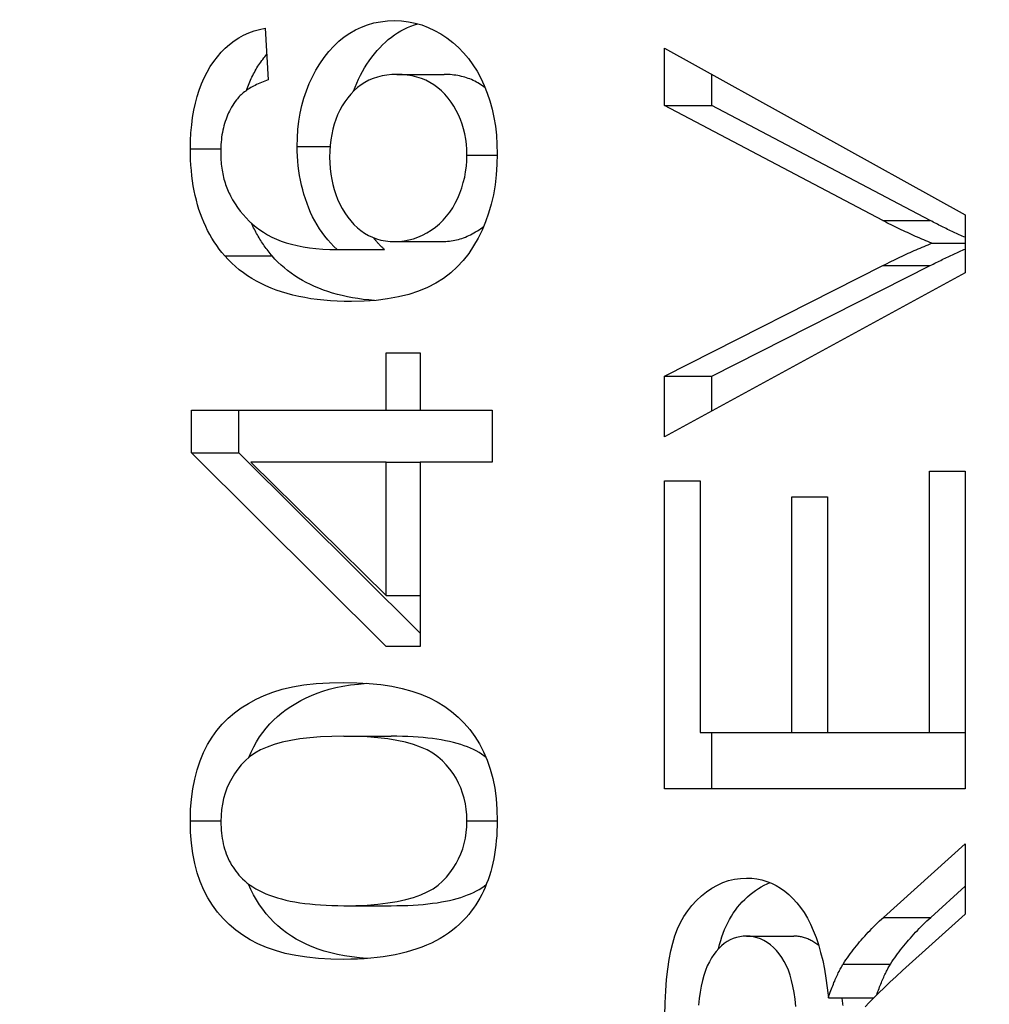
# Model space of a CAD drawing. Header units: inches. Extents: x 5.3 to 73.2, y 7.6 to 48.4.
# Tile 6 of 41: x 51.55 to 51.664, y 23.368 to 23.484. Entities that reach past the tile are written whole.
import ezdxf

# ---------------------------------------------------------------- set-up
doc = ezdxf.new("R2010")
doc.units = ezdxf.units.IN
doc.header["$MEASUREMENT"] = 0
doc.layers.add('Visible Edges(ANSI)', color=7, linetype='Continuous', lineweight=25)
doc.layers.add('Visible Tangent Edges(ANSI)', color=7, linetype='Continuous', lineweight=25)

msp = doc.modelspace()

# ---------------------------------------------------------------- linework, layer by layer
at = {"layer": 'Visible Edges(ANSI)'}
for p, q in [((51.5789, 23.48279), (51.57925, 23.4767)), ((51.62586, 23.48043), (51.66122, 23.46084)), ((51.62586, 23.47368), (51.62586, 23.48043)), ((51.59437, 23.47734), (51.59994, 23.47734)), ((51.63143, 23.47368), (51.63143, 23.47735)), ((51.62586, 23.47368), (51.63143, 23.47368)), ((51.65154, 23.46016), (51.62586, 23.47368)), ((51.65711, 23.46016), (51.63143, 23.47368)), ((51.66122, 23.46084), (51.66122, 23.45402)), ((51.59413, 23.45768), (51.59969, 23.45768)), ((51.58736, 23.45673), (51.59293, 23.45673)), ((51.65731, 23.45749), (51.66122, 23.45749)), ((51.62586, 23.44186), (51.65154, 23.45486)), ((51.63143, 23.44186), (51.65711, 23.45486)), ((51.66122, 23.45402), (51.62586, 23.4347)), ((51.59313, 23.44461), (51.59712, 23.44461)), ((51.59313, 23.43786), (51.59313, 23.44461)), ((51.59712, 23.44461), (51.59712, 23.43786)), ((51.62586, 23.44186), (51.63143, 23.44186)), ((51.62586, 23.4347), (51.62586, 23.44186)), ((51.63143, 23.43774), (51.63143, 23.44186)), ((51.57022, 23.43786), (51.59313, 23.43786)), ((51.57022, 23.43283), (51.57022, 23.43786)), ((51.57579, 23.43283), (51.57579, 23.43786)), ((51.59313, 23.43786), (51.59712, 23.43786)), ((51.59712, 23.43786), (51.60558, 23.43786)), ((51.60558, 23.43786), (51.60558, 23.43173)), ((51.57022, 23.43283), (51.57579, 23.43283)), ((51.59313, 23.41004), (51.57022, 23.43283)), ((51.59712, 23.41161), (51.57579, 23.43283)), ((51.57718, 23.43173), (51.59313, 23.41606)), ((51.59313, 23.43173), (51.57718, 23.43173)), ((51.59313, 23.41606), (51.59313, 23.43173)), ((51.59313, 23.43173), (51.59712, 23.43173)), ((51.59712, 23.43173), (51.59712, 23.41004)), ((51.60558, 23.43173), (51.59712, 23.43173)), ((51.65704, 23.43066), (51.66122, 23.43066)), ((51.65704, 23.39994), (51.65704, 23.43066)), ((51.66122, 23.43066), (51.66122, 23.39331)), ((51.62586, 23.42952), (51.63004, 23.42952)), ((51.62586, 23.39331), (51.62586, 23.42952)), ((51.63004, 23.42952), (51.63004, 23.39994)), ((51.64085, 23.42765), (51.64502, 23.42765)), ((51.64085, 23.39994), (51.64085, 23.42765)), ((51.64502, 23.42765), (51.64502, 23.39994)), ((51.59313, 23.41606), (51.59712, 23.41606)), ((51.59712, 23.41004), (51.59313, 23.41004)), ((51.63004, 23.39994), (51.64085, 23.39994)), ((51.63143, 23.39331), (51.63143, 23.39994)), ((51.64085, 23.39994), (51.64502, 23.39994)), ((51.64502, 23.39994), (51.65704, 23.39994)), ((51.65704, 23.39994), (51.66122, 23.39994)), ((51.58814, 23.39948), (51.59371, 23.39948)), ((51.66122, 23.39331), (51.62586, 23.39331)), ((51.6516, 23.37818), (51.66122, 23.38683)), ((51.66122, 23.38683), (51.66122, 23.37856)), ((51.65717, 23.37818), (51.66122, 23.38183)), ((51.58814, 23.37955), (51.59371, 23.37955)), ((51.66122, 23.37856), (51.65386, 23.37193)), ((51.63551, 23.37597), (51.64108, 23.37597)), ((51.64688, 23.37269), (51.65245, 23.37269)), ((51.64513, 23.36873), (51.65049, 23.36873))]:
    msp.add_line(p, q, dxfattribs=at)
at = {"layer": 'Visible Edges(ANSI)', "flags": 128}
for points in [[(51.58265, 23.46888), (51.58267, 23.46989), (51.58274, 23.47088), (51.58285, 23.47184), (51.583, 23.47277), (51.5832, 23.47368), (51.58345, 23.47457), (51.58373, 23.47542), (51.58407, 23.47626), (51.58444, 23.47707), (51.58486, 23.47785), (51.58533, 23.47861), (51.58584, 23.47934), (51.58639, 23.48003), (51.58696, 23.48067), (51.58755, 23.48124), (51.58818, 23.48175), (51.58883, 23.4822), (51.5895, 23.48259), (51.5902, 23.48292), (51.59093, 23.48319), (51.59168, 23.4834), (51.59246, 23.48355), (51.59327, 23.48364), (51.5941, 23.48367)], [(51.58929, 23.47539), (51.58947, 23.47586), (51.58966, 23.47633), (51.58987, 23.47679), (51.5901, 23.47724), (51.59033, 23.47768), (51.59058, 23.47811), (51.59085, 23.47854), (51.59113, 23.47895), (51.59142, 23.47936), (51.59173, 23.47976), (51.59204, 23.48014), (51.59236, 23.48049), (51.59269, 23.48083), (51.59303, 23.48115), (51.59337, 23.48145), (51.59373, 23.48173), (51.59409, 23.48199), (51.59446, 23.48224), (51.59484, 23.48246), (51.59522, 23.48267), (51.59562, 23.48285), (51.59602, 23.48302), (51.59643, 23.48317), (51.59685, 23.4833)], [(51.5941, 23.48367), (51.59492, 23.48364), (51.59573, 23.48354), (51.59652, 23.48338), (51.5973, 23.48316), (51.59806, 23.48287), (51.59881, 23.48252), (51.59955, 23.48211), (51.60027, 23.48163), (51.60096, 23.4811), (51.60162, 23.48052), (51.60223, 23.47989), (51.60279, 23.47922), (51.60332, 23.47849), (51.6038, 23.47773), (51.60425, 23.47691), (51.60465, 23.47605), (51.60501, 23.47515), (51.60532, 23.47422), (51.60558, 23.47326), (51.60579, 23.47226), (51.60596, 23.47124), (51.60608, 23.4702), (51.60615, 23.46912), (51.60617, 23.46801)], [(51.57009, 23.46858), (51.57011, 23.46955), (51.57015, 23.47049), (51.57024, 23.4714), (51.57035, 23.47228), (51.5705, 23.47313), (51.57068, 23.47395), (51.57089, 23.47474), (51.57113, 23.47551), (51.57141, 23.47624), (51.57172, 23.47694), (51.57206, 23.47761), (51.57243, 23.47826), (51.57284, 23.47887), (51.57326, 23.47943), (51.57372, 23.47996), (51.57419, 23.48044), (51.5747, 23.48088), (51.57522, 23.48128), (51.57577, 23.48163), (51.57635, 23.48195), (51.57695, 23.48222), (51.57758, 23.48246), (51.57823, 23.48264), (51.5789, 23.48279)], [(51.57668, 23.47546), (51.57676, 23.47567), (51.57683, 23.47587), (51.57691, 23.47607), (51.57699, 23.47627), (51.57707, 23.47647), (51.57716, 23.47666), (51.57724, 23.47685), (51.57733, 23.47704), (51.57742, 23.47723), (51.57752, 23.47741), (51.57762, 23.47759), (51.57772, 23.47778), (51.57782, 23.47795), (51.57792, 23.47813), (51.57803, 23.4783), (51.57814, 23.47847), (51.57825, 23.47864), (51.57836, 23.4788), (51.57848, 23.47897), (51.57859, 23.47912), (51.57871, 23.47928), (51.57883, 23.47943), (51.57895, 23.47958), (51.57908, 23.47972)], [(51.57925, 23.4767), (51.57904, 23.47662), (51.57883, 23.47655), (51.57863, 23.47648), (51.57844, 23.4764), (51.57824, 23.47632), (51.57806, 23.47624), (51.57787, 23.47615), (51.5777, 23.47606), (51.57752, 23.47598), (51.57736, 23.47588), (51.57719, 23.47579), (51.57703, 23.47569), (51.57688, 23.4756), (51.57673, 23.4755), (51.57659, 23.47539), (51.57645, 23.47529), (51.57631, 23.47518), (51.57618, 23.47507), (51.57606, 23.47496), (51.57594, 23.47485), (51.57582, 23.47473), (51.57571, 23.47461), (51.57561, 23.47449), (51.57551, 23.47437)], [(51.59437, 23.47734), (51.59377, 23.47732), (51.59319, 23.47727), (51.59263, 23.47717), (51.5921, 23.47704), (51.59158, 23.47687), (51.59109, 23.47666), (51.59062, 23.47641), (51.59017, 23.47612), (51.58974, 23.4758), (51.58934, 23.47544), (51.58895, 23.47504), (51.58859, 23.4746), (51.58825, 23.47413), (51.58794, 23.47364), (51.58766, 23.47313), (51.58741, 23.4726), (51.58719, 23.47205), (51.587, 23.47148), (51.58684, 23.47089), (51.58671, 23.47028), (51.58661, 23.46965), (51.58653, 23.46899), (51.58649, 23.46832), (51.58647, 23.46763)], [(51.60261, 23.46785), (51.6026, 23.4685), (51.60255, 23.46913), (51.60248, 23.46974), (51.60237, 23.47034), (51.60223, 23.47093), (51.60206, 23.47149), (51.60186, 23.47204), (51.60163, 23.47258), (51.60136, 23.4731), (51.60107, 23.4736), (51.60075, 23.47409), (51.60039, 23.47456), (51.60001, 23.47501), (51.59961, 23.47541), (51.59918, 23.47578), (51.59873, 23.47611), (51.59827, 23.4764), (51.59777, 23.47665), (51.59726, 23.47686), (51.59673, 23.47703), (51.59617, 23.47717), (51.59559, 23.47727), (51.59499, 23.47732), (51.59437, 23.47734)], [(51.60477, 23.47576), (51.6046, 23.47589), (51.60443, 23.47602), (51.60426, 23.47613), (51.60409, 23.47625), (51.60391, 23.47635), (51.60373, 23.47645), (51.60354, 23.47655), (51.60336, 23.47664), (51.60317, 23.47673), (51.60297, 23.47681), (51.60278, 23.47688), (51.60258, 23.47695), (51.60237, 23.47701), (51.60217, 23.47707), (51.60196, 23.47712), (51.60175, 23.47717), (51.60153, 23.47721), (51.60131, 23.47724), (51.60109, 23.47727), (51.60087, 23.4773), (51.60064, 23.47732), (51.60041, 23.47733), (51.60017, 23.47734), (51.59994, 23.47734)], [(51.57551, 23.47437), (51.57535, 23.47416), (51.57521, 23.47394), (51.57507, 23.47372), (51.57494, 23.4735), (51.57481, 23.47327), (51.57469, 23.47304), (51.57458, 23.47281), (51.57447, 23.47257), (51.57437, 23.47232), (51.57428, 23.47208), (51.57419, 23.47182), (51.57411, 23.47157), (51.57404, 23.47131), (51.57397, 23.47105), (51.57391, 23.47078), (51.57385, 23.47051), (51.5738, 23.47023), (51.57376, 23.46995), (51.57373, 23.46967), (51.5737, 23.46938), (51.57368, 23.46909), (51.57366, 23.4688), (51.57365, 23.4685), (51.57365, 23.4682)], [(51.57413, 23.456), (51.5738, 23.45639), (51.57349, 23.4568), (51.57318, 23.45722), (51.5729, 23.45764), (51.57262, 23.45808), (51.57236, 23.45853), (51.57212, 23.45899), (51.57189, 23.45947), (51.57167, 23.45995), (51.57146, 23.46045), (51.57128, 23.46095), (51.5711, 23.46147), (51.57094, 23.462), (51.57079, 23.46254), (51.57066, 23.46309), (51.57054, 23.46366), (51.57043, 23.46423), (51.57034, 23.46482), (51.57026, 23.46542), (51.5702, 23.46603), (51.57015, 23.46665), (51.57012, 23.46728), (51.5701, 23.46792), (51.57009, 23.46858)], [(51.57365, 23.4682), (51.57365, 23.46795), (51.57365, 23.46771), (51.57366, 23.46747), (51.57368, 23.46724), (51.5737, 23.46701), (51.57372, 23.46677), (51.57374, 23.46655), (51.57377, 23.46632), (51.57381, 23.4661), (51.57385, 23.46588), (51.57389, 23.46566), (51.57394, 23.46544), (51.57399, 23.46523), (51.57404, 23.46502), (51.5741, 23.46481), (51.57416, 23.46461), (51.57423, 23.4644), (51.5743, 23.4642), (51.57437, 23.464), (51.57445, 23.46381), (51.57453, 23.46362), (51.57462, 23.46343), (51.57471, 23.46324), (51.5748, 23.46305)], [(51.58736, 23.45673), (51.58697, 23.4571), (51.5866, 23.45749), (51.58624, 23.45789), (51.5859, 23.45831), (51.58558, 23.45874), (51.58527, 23.45919), (51.58499, 23.45965), (51.58472, 23.46012), (51.58446, 23.46061), (51.58423, 23.46111), (51.58401, 23.46163), (51.58381, 23.46216), (51.58362, 23.46269), (51.58345, 23.46324), (51.5833, 23.46378), (51.58316, 23.46433), (51.58304, 23.46489), (51.58294, 23.46545), (51.58285, 23.46601), (51.58278, 23.46658), (51.58272, 23.46715), (51.58268, 23.46772), (51.58265, 23.4683), (51.58265, 23.46888)], [(51.58647, 23.46763), (51.58649, 23.46694), (51.58653, 23.46628), (51.58661, 23.46563), (51.58671, 23.465), (51.58684, 23.46438), (51.587, 23.46379), (51.58719, 23.46321), (51.58741, 23.46265), (51.58766, 23.4621), (51.58794, 23.46158), (51.58825, 23.46107), (51.58859, 23.46057), (51.58895, 23.46011), (51.58933, 23.45969), (51.58973, 23.45931), (51.59014, 23.45897), (51.59058, 23.45866), (51.59103, 23.4584), (51.5915, 23.45818), (51.59199, 23.458), (51.5925, 23.45786), (51.59302, 23.45776), (51.59357, 23.4577), (51.59413, 23.45768)], [(51.60617, 23.46801), (51.60614, 23.46674), (51.60606, 23.46552), (51.60592, 23.46434), (51.60573, 23.46319), (51.60548, 23.46209), (51.60517, 23.46102), (51.60481, 23.46), (51.6044, 23.45901), (51.60393, 23.45807), (51.6034, 23.45716), (51.60282, 23.45629), (51.60218, 23.45547), (51.60148, 23.45469), (51.60071, 23.45399), (51.59987, 23.45335), (51.59895, 23.45278), (51.59796, 23.45228), (51.5969, 23.45184), (51.59577, 23.45147), (51.59457, 23.45117), (51.59329, 23.45093), (51.59194, 23.45076), (51.59052, 23.45066), (51.58903, 23.45063)], [(51.59413, 23.45768), (51.59468, 23.4577), (51.59523, 23.45776), (51.59578, 23.45787), (51.59632, 23.45802), (51.59685, 23.45821), (51.59738, 23.45844), (51.5979, 23.45871), (51.59841, 23.45903), (51.59891, 23.45939), (51.59937, 23.45977), (51.59981, 23.46019), (51.60022, 23.46065), (51.60059, 23.46113), (51.60094, 23.46165), (51.60125, 23.4622), (51.60154, 23.46279), (51.60179, 23.46339), (51.60201, 23.464), (51.60219, 23.46462), (51.60235, 23.46525), (51.60246, 23.46589), (51.60255, 23.46654), (51.6026, 23.46719), (51.60261, 23.46785)], [(51.5748, 23.46305), (51.57506, 23.46258), (51.57534, 23.46212), (51.57563, 23.46168), (51.57595, 23.46126), (51.57628, 23.46085), (51.57664, 23.46046), (51.57701, 23.46009), (51.5774, 23.45973), (51.57782, 23.45939), (51.57825, 23.45907), (51.5787, 23.45877), (51.57917, 23.45848), (51.57967, 23.45821), (51.5802, 23.45796), (51.58076, 23.45774), (51.58136, 23.45754), (51.58199, 23.45736), (51.58266, 23.4572), (51.58336, 23.45707), (51.58409, 23.45695), (51.58486, 23.45686), (51.58566, 23.4568), (51.58649, 23.45675), (51.58736, 23.45673)], [(51.65731, 23.45749), (51.65707, 23.45758), (51.65683, 23.45768), (51.65659, 23.45778), (51.65635, 23.45788), (51.65611, 23.45798), (51.65587, 23.45808), (51.65563, 23.45819), (51.65539, 23.45829), (51.65515, 23.4584), (51.65491, 23.45851), (51.65467, 23.45862), (51.65443, 23.45873), (51.65419, 23.45884), (51.65395, 23.45895), (51.65371, 23.45907), (51.65347, 23.45918), (51.65323, 23.4593), (51.65299, 23.45942), (51.65275, 23.45954), (51.6525, 23.45966), (51.65226, 23.45978), (51.65202, 23.4599), (51.65178, 23.46003), (51.65154, 23.46016)], [(51.66122, 23.45818), (51.66105, 23.45825), (51.66088, 23.45833), (51.6607, 23.4584), (51.66053, 23.45848), (51.66036, 23.45856), (51.66019, 23.45864), (51.66002, 23.45871), (51.65985, 23.45879), (51.65968, 23.45887), (51.65951, 23.45895), (51.65934, 23.45904), (51.65916, 23.45912), (51.65899, 23.4592), (51.65882, 23.45928), (51.65865, 23.45937), (51.65848, 23.45945), (51.65831, 23.45954), (51.65814, 23.45962), (51.65797, 23.45971), (51.6578, 23.4598), (51.65762, 23.45989), (51.65745, 23.45998), (51.65728, 23.46007), (51.65711, 23.46016)], [(51.5797, 23.456), (51.57958, 23.45614), (51.57946, 23.45629), (51.57934, 23.45643), (51.57922, 23.45658), (51.57911, 23.45673), (51.57899, 23.45688), (51.57888, 23.45703), (51.57877, 23.45718), (51.57867, 23.45734), (51.57856, 23.45749), (51.57846, 23.45765), (51.57836, 23.45781), (51.57826, 23.45797), (51.57816, 23.45813), (51.57806, 23.4583), (51.57797, 23.45846), (51.57788, 23.45863), (51.57779, 23.4588), (51.5777, 23.45897), (51.57761, 23.45914), (51.57753, 23.45931), (51.57745, 23.45948), (51.57736, 23.45966), (51.57729, 23.45984)], [(51.59969, 23.45768), (51.59991, 23.45768), (51.60012, 23.45769), (51.60034, 23.45771), (51.60055, 23.45773), (51.60076, 23.45776), (51.60098, 23.45779), (51.60119, 23.45783), (51.6014, 23.45788), (51.60161, 23.45793), (51.60181, 23.45799), (51.60202, 23.45806), (51.60223, 23.45813), (51.60243, 23.45821), (51.60264, 23.4583), (51.60284, 23.45839), (51.60304, 23.45849), (51.60324, 23.45859), (51.60344, 23.4587), (51.60364, 23.45882), (51.60384, 23.45894), (51.60404, 23.45907), (51.60424, 23.45921), (51.60443, 23.45935), (51.60461, 23.45949)], [(51.59293, 23.45673), (51.59287, 23.45678), (51.59281, 23.45684), (51.59275, 23.45689), (51.59269, 23.45695), (51.59264, 23.45701), (51.59258, 23.45706), (51.59252, 23.45712), (51.59246, 23.45718), (51.59241, 23.45723), (51.59235, 23.45729), (51.5923, 23.45735), (51.59224, 23.45741), (51.59219, 23.45747), (51.59213, 23.45753), (51.59208, 23.45759), (51.59202, 23.45765), (51.59197, 23.45771), (51.59192, 23.45777), (51.59186, 23.45783), (51.59181, 23.45789), (51.59176, 23.45795), (51.59171, 23.45801), (51.59166, 23.45808), (51.59161, 23.45814)], [(51.65154, 23.45486), (51.6518, 23.45499), (51.65205, 23.45512), (51.65231, 23.45524), (51.65256, 23.45537), (51.65281, 23.45549), (51.65306, 23.45561), (51.6533, 23.45573), (51.65355, 23.45584), (51.65379, 23.45596), (51.65404, 23.45607), (51.65428, 23.45619), (51.65452, 23.4563), (51.65476, 23.45641), (51.655, 23.45651), (51.65524, 23.45662), (51.65547, 23.45672), (51.65571, 23.45682), (51.65594, 23.45692), (51.65617, 23.45702), (51.6564, 23.45712), (51.65663, 23.45721), (51.65686, 23.45731), (51.65709, 23.4574), (51.65731, 23.45749)], [(51.65711, 23.45486), (51.65729, 23.45495), (51.65747, 23.45504), (51.65764, 23.45513), (51.65782, 23.45522), (51.658, 23.4553), (51.65817, 23.45539), (51.65835, 23.45547), (51.65852, 23.45556), (51.65869, 23.45564), (51.65887, 23.45573), (51.65904, 23.45581), (51.65921, 23.45589), (51.65938, 23.45597), (51.65955, 23.45605), (51.65972, 23.45613), (51.65989, 23.45621), (51.66006, 23.45628), (51.66023, 23.45636), (51.66039, 23.45643), (51.66056, 23.45651), (51.66072, 23.45658), (51.66089, 23.45666), (51.66105, 23.45673), (51.66122, 23.4568)], [(51.58903, 23.45063), (51.58819, 23.45064), (51.58737, 23.45067), (51.58656, 23.45071), (51.58577, 23.45078), (51.58501, 23.45086), (51.58426, 23.45096), (51.58353, 23.45109), (51.58283, 23.45123), (51.58214, 23.45138), (51.58147, 23.45156), (51.58082, 23.45176), (51.58019, 23.45197), (51.57958, 23.4522), (51.57898, 23.45246), (51.57841, 23.45273), (51.57786, 23.45302), (51.57733, 23.45332), (51.57681, 23.45365), (51.57632, 23.454), (51.57584, 23.45436), (51.57538, 23.45474), (51.57495, 23.45514), (51.57453, 23.45556), (51.57413, 23.456)], [(51.59173, 23.45074), (51.59107, 23.45081), (51.59042, 23.45088), (51.58978, 23.45097), (51.58916, 23.45107), (51.58855, 23.45119), (51.58796, 23.45132), (51.58738, 23.45147), (51.58682, 23.45162), (51.58626, 23.4518), (51.58573, 23.45198), (51.58521, 23.45218), (51.5847, 23.45239), (51.5842, 23.45262), (51.58372, 23.45286), (51.58326, 23.45311), (51.58281, 23.45338), (51.58237, 23.45366), (51.58194, 23.45395), (51.58153, 23.45426), (51.58114, 23.45458), (51.58076, 23.45492), (51.58039, 23.45526), (51.58004, 23.45563), (51.5797, 23.456)], [(51.57009, 23.38954), (51.57012, 23.39085), (51.57022, 23.3921), (51.57038, 23.3933), (51.5706, 23.39445), (51.57088, 23.39555), (51.57123, 23.39659), (51.57164, 23.39757), (51.57211, 23.3985), (51.57263, 23.39937), (51.57321, 23.40017), (51.57384, 23.40092), (51.57454, 23.4016), (51.57528, 23.40223), (51.57608, 23.40282), (51.57693, 23.40335), (51.57783, 23.40384), (51.57878, 23.40429), (51.57979, 23.40469), (51.58088, 23.40503), (51.5821, 23.40531), (51.58343, 23.40553), (51.58488, 23.40569), (51.58645, 23.40578), (51.58814, 23.40581)], [(51.57696, 23.39698), (51.57724, 23.39763), (51.57754, 23.39824), (51.57787, 23.39883), (51.57822, 23.3994), (51.5786, 23.39993), (51.579, 23.40045), (51.57943, 23.40093), (51.57988, 23.40139), (51.58035, 23.40182), (51.58085, 23.40223), (51.58137, 23.40263), (51.58192, 23.403), (51.58249, 23.40335), (51.58308, 23.40368), (51.58369, 23.40399), (51.58433, 23.40428), (51.58499, 23.40455), (51.58567, 23.4048), (51.5864, 23.40502), (51.58719, 23.40521), (51.58803, 23.40538), (51.58892, 23.40552), (51.58986, 23.40563), (51.59085, 23.40572)], [(51.58814, 23.40581), (51.58966, 23.40578), (51.59111, 23.4057), (51.59248, 23.40556), (51.59377, 23.40536), (51.59499, 23.4051), (51.59613, 23.40479), (51.5972, 23.40443), (51.5982, 23.404), (51.59912, 23.40352), (51.6, 23.40298), (51.60082, 23.40239), (51.60158, 23.40174), (51.60229, 23.40104), (51.60295, 23.40028), (51.60355, 23.39946), (51.6041, 23.39859), (51.60458, 23.39766), (51.605, 23.39667), (51.60536, 23.39563), (51.60565, 23.39453), (51.60588, 23.39337), (51.60604, 23.39215), (51.60614, 23.39087), (51.60617, 23.38954)], [(51.58814, 23.39948), (51.58673, 23.39946), (51.5854, 23.3994), (51.58414, 23.3993), (51.58297, 23.39917), (51.58189, 23.39899), (51.58088, 23.39877), (51.57995, 23.39851), (51.57911, 23.39821), (51.57834, 23.39787), (51.57766, 23.39749), (51.57706, 23.39707), (51.57654, 23.39661), (51.57608, 23.39612), (51.57567, 23.39561), (51.57529, 23.39508), (51.57495, 23.39453), (51.57465, 23.39397), (51.57439, 23.39338), (51.57417, 23.39278), (51.57399, 23.39215), (51.57385, 23.39151), (51.57375, 23.39085), (51.57369, 23.39016), (51.57367, 23.38946)], [(51.60261, 23.38954), (51.60259, 23.39023), (51.60253, 23.3909), (51.60243, 23.39155), (51.60229, 23.39219), (51.60211, 23.3928), (51.60189, 23.3934), (51.60163, 23.39398), (51.60133, 23.39454), (51.60099, 23.39509), (51.60061, 23.39561), (51.60019, 23.39612), (51.59973, 23.39661), (51.59921, 23.39707), (51.59861, 23.39749), (51.59793, 23.39787), (51.59716, 23.39821), (51.59632, 23.39851), (51.59539, 23.39877), (51.59439, 23.39899), (51.5933, 23.39917), (51.59213, 23.3993), (51.59088, 23.3994), (51.58955, 23.39946), (51.58814, 23.39948)], [(51.60488, 23.39698), (51.60462, 23.39719), (51.60434, 23.39738), (51.60404, 23.39757), (51.60372, 23.39775), (51.60339, 23.39792), (51.60304, 23.39808), (51.60267, 23.39823), (51.60228, 23.39837), (51.60188, 23.39851), (51.60146, 23.39863), (51.60102, 23.39875), (51.60056, 23.39886), (51.60009, 23.39896), (51.5996, 23.39905), (51.59909, 23.39913), (51.59856, 23.39921), (51.59801, 23.39927), (51.59745, 23.39933), (51.59687, 23.39938), (51.59628, 23.39942), (51.59566, 23.39945), (51.59503, 23.39947), (51.59438, 23.39948), (51.59371, 23.39948)], [(51.58814, 23.37323), (51.58661, 23.37326), (51.58516, 23.37334), (51.58378, 23.37348), (51.58248, 23.37368), (51.58125, 23.37394), (51.58011, 23.37426), (51.57903, 23.37463), (51.57804, 23.37506), (51.57711, 23.37554), (51.57624, 23.37608), (51.57542, 23.37667), (51.57465, 23.37732), (51.57394, 23.37803), (51.57329, 23.37879), (51.57269, 23.3796), (51.57215, 23.38047), (51.57167, 23.38139), (51.57125, 23.38238), (51.57089, 23.38342), (51.5706, 23.38453), (51.57038, 23.38569), (51.57022, 23.38691), (51.57012, 23.3882), (51.57009, 23.38954)], [(51.57367, 23.38946), (51.57368, 23.38911), (51.57369, 23.38877), (51.57371, 23.38843), (51.57374, 23.3881), (51.57378, 23.38777), (51.57383, 23.38745), (51.57389, 23.38714), (51.57395, 23.38683), (51.57403, 23.38653), (51.57411, 23.38623), (51.57421, 23.38594), (51.57431, 23.38566), (51.57442, 23.38538), (51.57454, 23.38511), (51.57466, 23.38484), (51.5748, 23.38458), (51.57494, 23.38433), (51.5751, 23.38408), (51.57526, 23.38384), (51.57543, 23.3836), (51.57561, 23.38337), (51.5758, 23.38315), (51.576, 23.38293), (51.57621, 23.38272)], [(51.58814, 23.37955), (51.58956, 23.37957), (51.59089, 23.37963), (51.59214, 23.37973), (51.59331, 23.37987), (51.5944, 23.38005), (51.59541, 23.38027), (51.59634, 23.38053), (51.59718, 23.38083), (51.59794, 23.38117), (51.59863, 23.38155), (51.59923, 23.38197), (51.59975, 23.38243), (51.6002, 23.38292), (51.60062, 23.38343), (51.601, 23.38395), (51.60134, 23.3845), (51.60164, 23.38506), (51.6019, 23.38565), (51.60212, 23.38625), (51.6023, 23.38687), (51.60244, 23.38751), (51.60254, 23.38817), (51.60259, 23.38884), (51.60261, 23.38954)], [(51.60617, 23.38954), (51.60617, 23.38894), (51.60615, 23.38835), (51.60612, 23.38778), (51.60607, 23.38721), (51.60601, 23.38666), (51.60594, 23.38611), (51.60586, 23.38558), (51.60577, 23.38506), (51.60566, 23.38455), (51.60554, 23.38405), (51.60541, 23.38356), (51.60526, 23.38308), (51.6051, 23.38261), (51.60493, 23.38215), (51.60475, 23.38171), (51.60456, 23.38127), (51.60435, 23.38085), (51.60413, 23.38043), (51.60389, 23.38003), (51.60365, 23.37964), (51.60339, 23.37926), (51.60312, 23.37889), (51.60283, 23.37853), (51.60253, 23.37818)], [(51.57621, 23.38272), (51.57649, 23.38246), (51.57678, 23.38221), (51.5771, 23.38198), (51.57744, 23.38175), (51.57779, 23.38154), (51.57816, 23.38133), (51.57856, 23.38114), (51.57897, 23.38096), (51.5794, 23.38079), (51.57985, 23.38063), (51.58032, 23.38048), (51.58081, 23.38034), (51.58131, 23.38022), (51.58184, 23.3801), (51.58239, 23.38), (51.58295, 23.3799), (51.58353, 23.37982), (51.58413, 23.37975), (51.58475, 23.37969), (51.58539, 23.37964), (51.58605, 23.3796), (51.58673, 23.37958), (51.58743, 23.37956), (51.58814, 23.37955)], [(51.62588, 23.36661), (51.62592, 23.36813), (51.626, 23.36955), (51.6261, 23.37087), (51.62624, 23.37209), (51.6264, 23.37321), (51.6266, 23.37423), (51.62682, 23.37515), (51.62708, 23.376), (51.62739, 23.37681), (51.62774, 23.37757), (51.62814, 23.37829), (51.62858, 23.37896), (51.62907, 23.37959), (51.62961, 23.38017), (51.63019, 23.38072), (51.6308, 23.3812), (51.63142, 23.38162), (51.63207, 23.38198), (51.63272, 23.38227), (51.6334, 23.3825), (51.63409, 23.38266), (51.63479, 23.38276), (51.63551, 23.38279)], [(51.63551, 23.38279), (51.63613, 23.38277), (51.63673, 23.3827), (51.63732, 23.38258), (51.63789, 23.38241), (51.63845, 23.38219), (51.63898, 23.38193), (51.6395, 23.38162), (51.64001, 23.38126), (51.64049, 23.38085), (51.64096, 23.3804), (51.64142, 23.37989), (51.64186, 23.37934), (51.64227, 23.37874), (51.64266, 23.37809), (51.64303, 23.37739), (51.64336, 23.37663), (51.64368, 23.37582), (51.64396, 23.37497), (51.64422, 23.37406), (51.64446, 23.37309), (51.64466, 23.37208), (51.64484, 23.37102), (51.645, 23.3699), (51.64513, 23.36873)], [(51.59088, 23.37333), (51.58996, 23.37341), (51.58907, 23.37352), (51.58821, 23.37365), (51.58739, 23.37381), (51.5866, 23.374), (51.58584, 23.3742), (51.58512, 23.37444), (51.58443, 23.3747), (51.58377, 23.37498), (51.58315, 23.37529), (51.58254, 23.37562), (51.58197, 23.37597), (51.58141, 23.37635), (51.58088, 23.37675), (51.58038, 23.37718), (51.5799, 23.37763), (51.57944, 23.37811), (51.57901, 23.3786), (51.5786, 23.37913), (51.57821, 23.37967), (51.57785, 23.38024), (51.57751, 23.38084), (51.57721, 23.38146), (51.57692, 23.3821)], [(51.59371, 23.37955), (51.59438, 23.37956), (51.59503, 23.37957), (51.59567, 23.37959), (51.59628, 23.37962), (51.59688, 23.37966), (51.59746, 23.37971), (51.59802, 23.37977), (51.59857, 23.37983), (51.5991, 23.3799), (51.59961, 23.37999), (51.6001, 23.38008), (51.60057, 23.38018), (51.60103, 23.38029), (51.60147, 23.3804), (51.60189, 23.38053), (51.6023, 23.38066), (51.60268, 23.38081), (51.60305, 23.38096), (51.6034, 23.38112), (51.60374, 23.38129), (51.60405, 23.38147), (51.60435, 23.38165), (51.60463, 23.38185), (51.60489, 23.38205)], [(51.63222, 23.37449), (51.63234, 23.37498), (51.63247, 23.37544), (51.63261, 23.37589), (51.63276, 23.37632), (51.63293, 23.37674), (51.63311, 23.37715), (51.6333, 23.37755), (51.63351, 23.37794), (51.63372, 23.37831), (51.63395, 23.37867), (51.6342, 23.37902), (51.63445, 23.37936), (51.63472, 23.37968), (51.635, 23.37999), (51.63529, 23.38029), (51.6356, 23.38058), (51.63592, 23.38085), (51.63624, 23.38111), (51.63657, 23.38135), (51.6369, 23.38157), (51.63724, 23.38177), (51.63758, 23.38195), (51.63792, 23.38212), (51.63827, 23.38227)], [(51.60253, 23.37818), (51.60215, 23.37778), (51.60175, 23.37739), (51.60134, 23.37702), (51.6009, 23.37667), (51.60044, 23.37633), (51.59997, 23.37601), (51.59947, 23.37571), (51.59896, 23.37543), (51.59843, 23.37516), (51.59787, 23.37491), (51.5973, 23.37468), (51.59671, 23.37447), (51.5961, 23.37427), (51.59548, 23.37409), (51.59483, 23.37392), (51.59416, 23.37378), (51.59348, 23.37365), (51.59277, 23.37354), (51.59205, 23.37344), (51.59131, 23.37336), (51.59054, 23.3733), (51.58976, 23.37326), (51.58896, 23.37324), (51.58814, 23.37323)], [(51.64688, 23.37269), (51.64704, 23.37293), (51.6472, 23.37317), (51.64737, 23.37341), (51.64754, 23.37365), (51.64771, 23.37389), (51.64788, 23.37412), (51.64806, 23.37436), (51.64824, 23.37459), (51.64843, 23.37482), (51.64862, 23.37505), (51.64881, 23.37528), (51.649, 23.37551), (51.6492, 23.37574), (51.6494, 23.37597), (51.64961, 23.37619), (51.64982, 23.37642), (51.65003, 23.37664), (51.65024, 23.37687), (51.65046, 23.37709), (51.65068, 23.37731), (51.65091, 23.37753), (51.65113, 23.37775), (51.65136, 23.37796), (51.6516, 23.37818)], [(51.65245, 23.37269), (51.65261, 23.37293), (51.65277, 23.37317), (51.65294, 23.37341), (51.6531, 23.37365), (51.65328, 23.37389), (51.65345, 23.37412), (51.65363, 23.37436), (51.65381, 23.37459), (51.654, 23.37482), (51.65419, 23.37505), (51.65438, 23.37528), (51.65457, 23.37551), (51.65477, 23.37574), (51.65497, 23.37597), (51.65518, 23.37619), (51.65538, 23.37642), (51.6556, 23.37664), (51.65581, 23.37687), (51.65603, 23.37709), (51.65625, 23.37731), (51.65647, 23.37753), (51.6567, 23.37775), (51.65693, 23.37796), (51.65717, 23.37818)], [(51.63551, 23.37597), (51.6351, 23.37595), (51.6347, 23.3759), (51.63431, 23.37581), (51.63394, 23.37569), (51.63358, 23.37552), (51.63323, 23.37533), (51.63289, 23.3751), (51.63256, 23.37483), (51.63225, 23.37452), (51.63195, 23.37418), (51.63166, 23.37381), (51.63139, 23.3734), (51.63113, 23.37295), (51.63089, 23.37246), (51.63068, 23.37193), (51.63049, 23.37135), (51.63032, 23.37074), (51.63017, 23.37008), (51.63005, 23.36938), (51.62995, 23.36864), (51.62987, 23.36786)], [(51.6413, 23.3677), (51.64121, 23.36856), (51.64109, 23.36935), (51.64096, 23.37008), (51.64081, 23.37075), (51.64063, 23.37137), (51.64042, 23.37195), (51.6402, 23.37249), (51.63994, 23.373), (51.63966, 23.37347), (51.63936, 23.37389), (51.63903, 23.37428), (51.63868, 23.37464), (51.63831, 23.37495), (51.63793, 23.37522), (51.63754, 23.37545), (51.63715, 23.37564), (51.63675, 23.37578), (51.63634, 23.37589), (51.63593, 23.37595), (51.63551, 23.37597)], [(51.644, 23.37485), (51.64388, 23.37494), (51.64377, 23.37503), (51.64365, 23.37511), (51.64354, 23.37519), (51.64342, 23.37527), (51.6433, 23.37534), (51.64318, 23.37541), (51.64307, 23.37547), (51.64295, 23.37553), (51.64283, 23.37559), (51.64271, 23.37564), (51.64259, 23.37569), (51.64246, 23.37574), (51.64234, 23.37578), (51.64222, 23.37581), (51.64209, 23.37585), (51.64197, 23.37588), (51.64184, 23.3759), (51.64172, 23.37592), (51.64159, 23.37594), (51.64146, 23.37595), (51.64134, 23.37596), (51.64121, 23.37597), (51.64108, 23.37597)], [(51.64513, 23.36873), (51.6452, 23.36894), (51.64528, 23.36915), (51.64535, 23.36936), (51.64543, 23.36956), (51.6455, 23.36976), (51.64557, 23.36995), (51.64565, 23.37014), (51.64572, 23.37032), (51.64579, 23.3705), (51.64587, 23.37068), (51.64594, 23.37085), (51.64601, 23.37102), (51.64609, 23.37118), (51.64616, 23.37134), (51.64623, 23.37149), (51.6463, 23.37164), (51.64638, 23.37179), (51.64645, 23.37193), (51.64652, 23.37207), (51.64659, 23.3722), (51.64667, 23.37233), (51.64674, 23.37246), (51.64681, 23.37258), (51.64688, 23.37269)], [(51.65081, 23.36905), (51.65088, 23.36924), (51.65095, 23.36944), (51.65102, 23.36962), (51.65109, 23.36981), (51.65115, 23.36999), (51.65122, 23.37016), (51.65129, 23.37033), (51.65136, 23.3705), (51.65143, 23.37067), (51.6515, 23.37083), (51.65157, 23.37099), (51.65164, 23.37114), (51.6517, 23.37129), (51.65177, 23.37144), (51.65184, 23.37158), (51.65191, 23.37172), (51.65198, 23.37185), (51.65204, 23.37198), (51.65211, 23.37211), (51.65218, 23.37224), (51.65225, 23.37236), (51.65231, 23.37247), (51.65238, 23.37258), (51.65245, 23.37269)], [(51.65386, 23.37193), (51.65309, 23.37122), (51.65236, 23.37055), (51.65169, 23.3699), (51.65106, 23.36929), (51.65047, 23.36871), (51.64993, 23.36817), (51.64944, 23.36765)], [(51.64686, 23.3678), (51.64684, 23.36796), (51.64683, 23.36812), (51.64681, 23.36828), (51.64679, 23.36843), (51.64677, 23.36858), (51.64675, 23.36873)]]:
    msp.add_lwpolyline(points, dxfattribs=at)
at = {"layer": 'Visible Edges(ANSI)'}
for centre, major_axis, start_param, end_param in [((51.55001, 23.68449), (0, 0.47244), 3.141593, 6.283185), ((51.5889, 23.68449), (0, -0.47244), 0, 3.141593)]:
    msp.add_ellipse(centre, major_axis=major_axis, ratio=0.707107, start_param=start_param, end_param=end_param, dxfattribs=at)
at = {"layer": 'Visible Tangent Edges(ANSI)'}
for p, q in [((51.57009, 23.46858), (51.57365, 23.46858)), ((51.58265, 23.46888), (51.58652, 23.46888)), ((51.60261, 23.46785), (51.60617, 23.46785)), ((51.65154, 23.46016), (51.65711, 23.46016)), ((51.57413, 23.456), (51.5797, 23.456)), ((51.65154, 23.45486), (51.65711, 23.45486)), ((51.57009, 23.38954), (51.57367, 23.38954)), ((51.60261, 23.38954), (51.60617, 23.38954)), ((51.6516, 23.37818), (51.65717, 23.37818))]:
    msp.add_line(p, q, dxfattribs=at)

doc.saveas('drawing.dxf')
